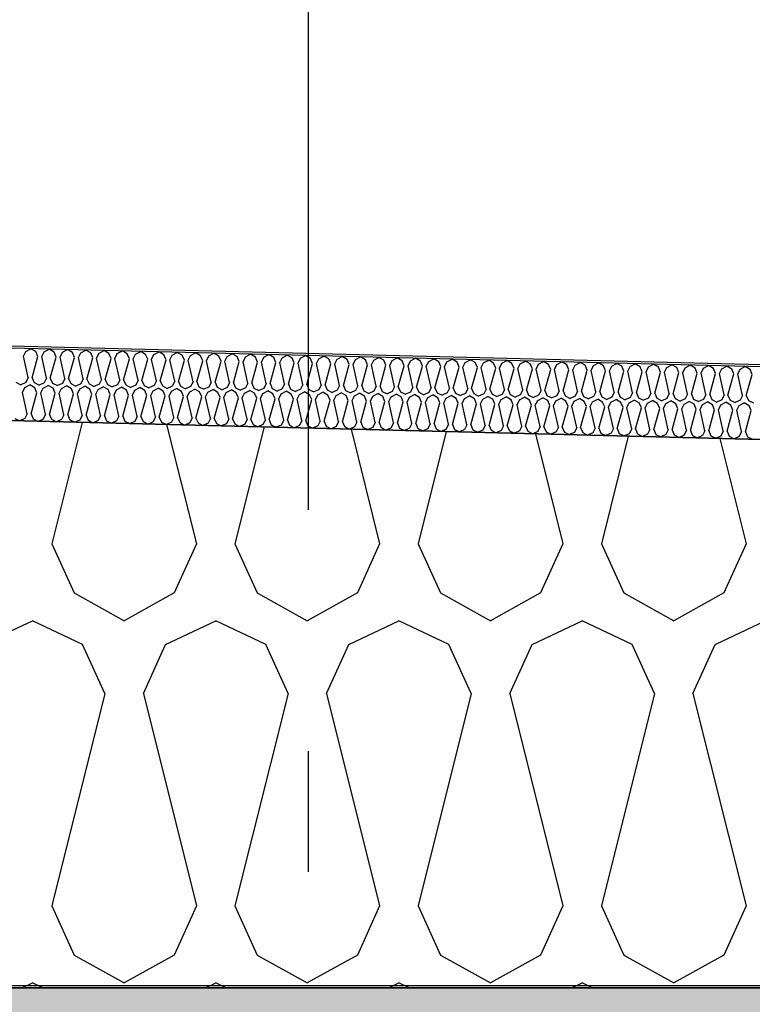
# Model space of a CAD drawing. Header units: millimetres. Extents: x -20520 to 12860, y -2780 to 10870.
# Tile 137 of 147: x -1320 to -1016, y 6465 to 6873. Entities that reach past the tile are written whole.
import ezdxf
from ezdxf.enums import TextEntityAlignment as Align

# ---------------------------------------------------------------- set-up
doc = ezdxf.new("R2010")
doc.units = ezdxf.units.MM
doc.header["$LTSCALE"] = 0.5
doc.header["$MEASUREMENT"] = 0
doc.linetypes.add('Akselinje', pattern=[1500, 1000, -200, 100, -200])
doc.linetypes.add('PLINE', pattern=[0])
for name, color, linetype in [('0(Nye konstruksjoner)', 7, 'Continuous'), ('223- Bjelker (Skravur)(Nye konstruksjoner)', 7, 'Continuous'), ('26-- Yttertak (Skravur)(Nye konstruksjoner)', 7, 'Continuous'), ('262- Taktekking (Skravur)(Nye konstruksjoner)', 7, 'Continuous'), ('82-- Modullinjer(Nye konstruksjoner)', 7, 'Continuous'), ('858- Detaljer(Nye konstruksjoner)', 7, 'Continuous')]:
    doc.layers.add(name, color=color, linetype=linetype)
doc.styles.add('GENERATED_STYLE_1', font='arial.ttf')
doc.linetypes.add('Membran', pattern='A,0,[2,A-2607.160 Prinsippsnitt fløy F1.Shx,S=0.253968,R=0,X=0,Y=0],-32,0', length=32)
doc.dimstyles.new('GENERATED_STYLE__1', dxfattribs={"dimtxt": 0.18, "dimasz": 76, "dimexe": 0.18, "dimexo": 0.0625, "dimgap": 0, "dimtad": 0, "dimtih": 1, "dimtoh": 1, "dimdec": 4, "dimzin": 0, "dimdsep": 46, "dimcen": 0.09, "dimadec": 0, "dimazin": 0, "dimtfac": 1, "dimtdec": 4, "dimtmove": 0, "dimatfit": 3, "dimldrblk": 'ARROWHEAD_17', "dimfxl": 1, "dimtolj": 1, "dimtzin": 0, "dimarcsym": 0})

# ---------------------------------------------------------------- blocks, each defined once
blk = doc.blocks.new('*X13')
at = {"layer": '26-- Yttertak (Skravur)(Nye konstruksjoner)', "linetype": 'PLINE'}
for p, q in [((-1293.69, 6706.08), (-1306.24, 6655.88)), ((-1258.64, 6705.21), (-1246.31, 6655.88)), ((-1218.29, 6704.2), (-1230.37, 6655.88)), ((-1182.28, 6703.3), (-1170.43, 6655.88)), ((-1142.88, 6702.31), (-1154.49, 6655.88)), ((-1105.93, 6701.39), (-1094.55, 6655.88)), ((-1067.47, 6700.43), (-1078.61, 6655.88)), ((-1029.57, 6699.48), (-1018.67, 6655.88)), ((-1306.24, 6655.88), (-1297, 6635.56)), ((-1246.31, 6655.88), (-1255.55, 6635.56)), ((-1230.37, 6655.88), (-1221.12, 6635.56)), ((-1170.43, 6655.88), (-1179.67, 6635.56)), ((-1154.49, 6655.88), (-1145.24, 6635.56)), ((-1094.55, 6655.88), (-1103.8, 6635.56)), ((-1078.61, 6655.88), (-1069.36, 6635.56)), ((-1018.67, 6655.88), (-1027.92, 6635.56)), ((-1297, 6635.56), (-1276.28, 6624)), ((-1255.55, 6635.56), (-1276.28, 6624)), ((-1221.12, 6635.56), (-1200.4, 6624)), ((-1179.67, 6635.56), (-1200.4, 6624)), ((-1145.24, 6635.56), (-1124.52, 6624)), ((-1103.8, 6635.56), (-1124.52, 6624)), ((-1069.36, 6635.56), (-1048.64, 6624)), ((-1027.92, 6635.56), (-1048.64, 6624)), ((-1334.94, 6614.19), (-1314.22, 6624)), ((-1293.49, 6614.19), (-1314.22, 6624)), ((-1259.06, 6614.19), (-1238.34, 6624)), ((-1217.61, 6614.19), (-1238.34, 6624)), ((-1183.18, 6614.19), (-1162.46, 6624)), ((-1141.74, 6614.19), (-1162.46, 6624)), ((-1107.3, 6614.19), (-1086.58, 6624)), ((-1065.86, 6614.19), (-1086.58, 6624)), ((-1031.42, 6614.19), (-1010.7, 6624)), ((-1284.25, 6593.87), (-1293.49, 6614.19)), ((-1268.3, 6593.87), (-1259.06, 6614.19)), ((-1208.37, 6593.87), (-1217.61, 6614.19)), ((-1192.43, 6593.87), (-1183.18, 6614.19)), ((-1132.49, 6593.87), (-1141.74, 6614.19)), ((-1116.55, 6593.87), (-1107.3, 6614.19)), ((-1056.61, 6593.87), (-1065.86, 6614.19)), ((-1040.67, 6593.87), (-1031.42, 6614.19)), ((-1284.25, 6593.87), (-1306.24, 6505.88)), ((-1268.3, 6593.87), (-1246.31, 6505.88)), ((-1208.37, 6593.87), (-1230.37, 6505.88)), ((-1192.43, 6593.87), (-1170.43, 6505.88)), ((-1132.49, 6593.87), (-1154.49, 6505.88)), ((-1116.55, 6593.87), (-1094.55, 6505.88)), ((-1056.61, 6593.87), (-1078.61, 6505.88)), ((-1040.67, 6593.87), (-1018.67, 6505.88)), ((-1306.24, 6505.88), (-1297, 6485.56)), ((-1246.31, 6505.88), (-1255.55, 6485.56)), ((-1230.37, 6505.88), (-1221.12, 6485.56)), ((-1170.43, 6505.88), (-1179.67, 6485.56)), ((-1154.49, 6505.88), (-1145.24, 6485.56)), ((-1094.55, 6505.88), (-1103.8, 6485.56)), ((-1078.61, 6505.88), (-1069.36, 6485.56)), ((-1018.67, 6505.88), (-1027.92, 6485.56)), ((-1297, 6485.56), (-1276.28, 6474)), ((-1255.55, 6485.56), (-1276.28, 6474)), ((-1221.12, 6485.56), (-1200.4, 6474)), ((-1179.67, 6485.56), (-1200.4, 6474)), ((-1145.24, 6485.56), (-1124.52, 6474)), ((-1103.8, 6485.56), (-1124.52, 6474)), ((-1069.36, 6485.56), (-1048.64, 6474)), ((-1027.92, 6485.56), (-1048.64, 6474)), ((-1318.44, 6472), (-1314.22, 6474)), ((-1309.99, 6472), (-1314.22, 6474)), ((-1242.56, 6472), (-1238.34, 6474)), ((-1234.11, 6472), (-1238.34, 6474)), ((-1166.68, 6472), (-1162.46, 6474)), ((-1158.23, 6472), (-1162.46, 6474)), ((-1090.8, 6472), (-1086.58, 6474)), ((-1082.35, 6472), (-1086.58, 6474))]:
    blk.add_line(p, q, dxfattribs=at)
blk = doc.blocks.new('*X23')
at = {"layer": '262- Taktekking (Skravur)(Nye konstruksjoner)', "linetype": 'PLINE'}
for p, q in [((-1317.98, 6733.51), (-1317, 6735.52)), ((-1317, 6735.52), (-1314.9, 6736.62)), ((-1312.86, 6735.41), (-1314.9, 6736.62)), ((-1311.99, 6733.36), (-1312.86, 6735.41)), ((-1310.39, 6733.32), (-1309.42, 6735.33)), ((-1309.42, 6735.33), (-1307.32, 6736.43)), ((-1305.27, 6735.23), (-1307.32, 6736.43)), ((-1301.83, 6735.14), (-1299.73, 6736.24)), ((-1297.69, 6735.04), (-1299.73, 6736.24)), ((-1294.25, 6734.95), (-1292.15, 6736.05)), ((-1290.1, 6734.85), (-1292.15, 6736.05)), ((-1286.66, 6734.76), (-1284.56, 6735.86)), ((-1282.52, 6734.66), (-1284.56, 6735.86)), ((-1279.08, 6734.57), (-1276.98, 6735.67)), ((-1274.93, 6734.47), (-1276.98, 6735.67)), ((-1271.49, 6734.38), (-1269.39, 6735.48)), ((-1267.35, 6734.28), (-1269.39, 6735.48)), ((-1263.9, 6734.19), (-1261.8, 6735.3)), ((-1259.76, 6734.09), (-1261.8, 6735.3)), ((-1316, 6724.66), (-1317.98, 6733.51)), ((-1314.41, 6724.62), (-1311.99, 6733.36)), ((-1308.41, 6724.47), (-1310.39, 6733.32)), ((-1306.82, 6724.43), (-1304.4, 6733.17)), ((-1304.4, 6733.17), (-1305.27, 6735.23)), ((-1302.81, 6733.13), (-1301.83, 6735.14)), ((-1300.83, 6724.28), (-1302.81, 6733.13)), ((-1299.23, 6724.24), (-1296.82, 6732.98)), ((-1296.82, 6732.98), (-1297.69, 6735.04)), ((-1295.22, 6732.94), (-1294.25, 6734.95)), ((-1293.24, 6724.09), (-1295.22, 6732.94)), ((-1291.65, 6724.05), (-1289.23, 6732.79)), ((-1289.23, 6732.79), (-1290.1, 6734.85)), ((-1287.64, 6732.75), (-1286.66, 6734.76)), ((-1285.66, 6723.9), (-1287.64, 6732.75)), ((-1284.06, 6723.86), (-1281.64, 6732.6)), ((-1281.64, 6732.6), (-1282.52, 6734.66)), ((-1280.05, 6732.56), (-1279.08, 6734.57)), ((-1278.07, 6723.71), (-1280.05, 6732.56)), ((-1276.48, 6723.67), (-1274.06, 6732.41)), ((-1274.06, 6732.41), (-1274.93, 6734.47)), ((-1272.47, 6732.37), (-1271.49, 6734.38)), ((-1270.49, 6723.52), (-1272.47, 6732.37)), ((-1268.89, 6723.48), (-1266.47, 6732.22)), ((-1266.47, 6732.22), (-1267.35, 6734.28)), ((-1264.88, 6732.18), (-1263.9, 6734.19)), ((-1262.9, 6723.33), (-1264.88, 6732.18)), ((-1261.31, 6723.29), (-1258.89, 6732.03)), ((-1258.89, 6732.03), (-1259.76, 6734.09)), ((-1257.29, 6731.99), (-1256.32, 6734)), ((-1255.32, 6723.14), (-1257.29, 6731.99)), ((-1256.32, 6734), (-1254.22, 6735.11)), ((-1252.18, 6733.9), (-1254.22, 6735.11)), ((-1253.72, 6723.1), (-1251.3, 6731.84)), ((-1251.3, 6731.84), (-1252.18, 6733.9)), ((-1249.71, 6731.8), (-1248.73, 6733.81)), ((-1247.73, 6722.95), (-1249.71, 6731.8)), ((-1248.73, 6733.81), (-1246.63, 6734.92)), ((-1244.59, 6733.71), (-1246.63, 6734.92)), ((-1246.14, 6722.91), (-1243.72, 6731.65)), ((-1243.72, 6731.65), (-1244.59, 6733.71)), ((-1242.12, 6731.61), (-1241.15, 6733.62)), ((-1240.14, 6722.76), (-1242.12, 6731.61)), ((-1241.15, 6733.62), (-1239.05, 6734.73)), ((-1237.01, 6733.52), (-1239.05, 6734.73)), ((-1238.55, 6722.72), (-1236.13, 6731.46)), ((-1236.13, 6731.46), (-1237.01, 6733.52)), ((-1234.54, 6731.42), (-1233.56, 6733.43)), ((-1232.56, 6722.57), (-1234.54, 6731.42)), ((-1233.56, 6733.43), (-1231.46, 6734.54)), ((-1229.42, 6733.33), (-1231.46, 6734.54)), ((-1230.97, 6722.53), (-1228.55, 6731.27)), ((-1228.55, 6731.27), (-1229.42, 6733.33)), ((-1226.95, 6731.23), (-1225.98, 6733.24)), ((-1224.97, 6722.38), (-1226.95, 6731.23)), ((-1225.98, 6733.24), (-1223.88, 6734.35)), ((-1221.83, 6733.14), (-1223.88, 6734.35)), ((-1220.96, 6731.08), (-1221.83, 6733.14)), ((-1219.37, 6731.04), (-1218.39, 6733.05)), ((-1218.39, 6733.05), (-1216.29, 6734.16)), ((-1214.25, 6732.95), (-1216.29, 6734.16)), ((-1213.37, 6730.89), (-1214.25, 6732.95)), ((-1211.78, 6730.86), (-1210.81, 6732.86)), ((-1210.81, 6732.86), (-1208.71, 6733.97)), ((-1206.66, 6732.76), (-1208.71, 6733.97)), ((-1205.79, 6730.71), (-1206.66, 6732.76)), ((-1204.2, 6730.67), (-1203.22, 6732.67)), ((-1203.22, 6732.67), (-1201.12, 6733.78)), ((-1199.08, 6732.57), (-1201.12, 6733.78)), ((-1198.2, 6730.52), (-1199.08, 6732.57)), ((-1196.61, 6730.48), (-1195.64, 6732.48)), ((-1195.64, 6732.48), (-1193.53, 6733.59)), ((-1191.49, 6732.38), (-1193.53, 6733.59)), ((-1190.62, 6730.33), (-1191.49, 6732.38)), ((-1189.02, 6730.29), (-1188.05, 6732.29)), ((-1188.05, 6732.29), (-1185.95, 6733.4)), ((-1183.91, 6732.19), (-1185.95, 6733.4)), ((-1183.03, 6730.14), (-1183.91, 6732.19)), ((-1181.44, 6730.1), (-1180.46, 6732.1)), ((-1180.46, 6732.1), (-1178.36, 6733.21)), ((-1176.32, 6732), (-1178.36, 6733.21)), ((-1175.45, 6729.95), (-1176.32, 6732)), ((-1173.85, 6729.91), (-1172.88, 6731.92)), ((-1172.88, 6731.92), (-1170.78, 6733.02)), ((-1168.74, 6731.81), (-1170.78, 6733.02)), ((-1167.86, 6729.76), (-1168.74, 6731.81)), ((-1166.27, 6729.72), (-1165.29, 6731.73)), ((-1165.29, 6731.73), (-1163.19, 6732.83)), ((-1161.15, 6731.62), (-1163.19, 6732.83)), ((-1160.28, 6729.57), (-1161.15, 6731.62)), ((-1158.68, 6729.53), (-1157.71, 6731.54)), ((-1157.71, 6731.54), (-1155.61, 6732.64)), ((-1153.56, 6731.43), (-1155.61, 6732.64)), ((-1152.69, 6729.38), (-1153.56, 6731.43)), ((-1151.1, 6729.34), (-1150.12, 6731.35)), ((-1150.12, 6731.35), (-1148.02, 6732.45)), ((-1145.98, 6731.24), (-1148.02, 6732.45)), ((-1145.11, 6729.19), (-1145.98, 6731.24)), ((-1142.54, 6731.16), (-1140.44, 6732.26)), ((-1138.39, 6731.05), (-1140.44, 6732.26)), ((-1134.95, 6730.97), (-1132.85, 6732.07)), ((-1130.81, 6730.86), (-1132.85, 6732.07)), ((-1127.37, 6730.78), (-1125.26, 6731.88)), ((-1123.22, 6730.67), (-1125.26, 6731.88)), ((-1119.78, 6730.59), (-1117.68, 6731.69)), ((-1115.64, 6730.48), (-1117.68, 6731.69)), ((-1112.19, 6730.4), (-1110.09, 6731.5)), ((-1108.05, 6730.29), (-1110.09, 6731.5)), ((-1104.61, 6730.21), (-1102.51, 6731.31)), ((-1100.47, 6730.1), (-1102.51, 6731.31)), ((-1223.38, 6722.34), (-1220.96, 6731.08)), ((-1217.39, 6722.19), (-1219.37, 6731.04)), ((-1215.79, 6722.15), (-1213.37, 6730.89)), ((-1209.8, 6722), (-1211.78, 6730.86)), ((-1208.21, 6721.96), (-1205.79, 6730.71)), ((-1202.22, 6721.81), (-1204.2, 6730.67)), ((-1200.62, 6721.77), (-1198.2, 6730.52)), ((-1194.63, 6721.62), (-1196.61, 6730.48)), ((-1193.04, 6721.58), (-1190.62, 6730.33)), ((-1187.05, 6721.43), (-1189.02, 6730.29)), ((-1185.45, 6721.4), (-1183.03, 6730.14)), ((-1179.46, 6721.25), (-1181.44, 6730.1)), ((-1177.87, 6721.21), (-1175.45, 6729.95)), ((-1171.87, 6721.06), (-1173.85, 6729.91)), ((-1170.28, 6721.02), (-1167.86, 6729.76)), ((-1164.29, 6720.87), (-1166.27, 6729.72)), ((-1162.7, 6720.83), (-1160.28, 6729.57)), ((-1156.7, 6720.68), (-1158.68, 6729.53)), ((-1155.11, 6720.64), (-1152.69, 6729.38)), ((-1149.12, 6720.49), (-1151.1, 6729.34)), ((-1147.52, 6720.45), (-1145.11, 6729.19)), ((-1143.51, 6729.15), (-1142.54, 6731.16)), ((-1141.53, 6720.3), (-1143.51, 6729.15)), ((-1139.94, 6720.26), (-1137.52, 6729)), ((-1137.52, 6729), (-1138.39, 6731.05)), ((-1135.93, 6728.96), (-1134.95, 6730.97)), ((-1133.95, 6720.11), (-1135.93, 6728.96)), ((-1132.35, 6720.07), (-1129.93, 6728.81)), ((-1129.93, 6728.81), (-1130.81, 6730.86)), ((-1128.34, 6728.77), (-1127.37, 6730.78)), ((-1126.36, 6719.92), (-1128.34, 6728.77)), ((-1124.77, 6719.88), (-1122.35, 6728.62)), ((-1122.35, 6728.62), (-1123.22, 6730.67)), ((-1120.75, 6728.58), (-1119.78, 6730.59)), ((-1118.78, 6719.73), (-1120.75, 6728.58)), ((-1117.18, 6719.69), (-1114.76, 6728.43)), ((-1114.76, 6728.43), (-1115.64, 6730.48)), ((-1113.17, 6728.39), (-1112.19, 6730.4)), ((-1111.19, 6719.54), (-1113.17, 6728.39)), ((-1109.6, 6719.5), (-1107.18, 6728.24)), ((-1107.18, 6728.24), (-1108.05, 6730.29)), ((-1105.58, 6728.2), (-1104.61, 6730.21)), ((-1103.6, 6719.35), (-1105.58, 6728.2)), ((-1102.01, 6719.31), (-1099.59, 6728.05)), ((-1099.59, 6728.05), (-1100.47, 6730.1)), ((-1098, 6728.01), (-1097.02, 6730.02)), ((-1096.02, 6719.16), (-1098, 6728.01)), ((-1097.02, 6730.02), (-1094.92, 6731.12)), ((-1092.88, 6729.92), (-1094.92, 6731.12)), ((-1094.43, 6719.12), (-1092.01, 6727.86)), ((-1092.01, 6727.86), (-1092.88, 6729.92)), ((-1090.41, 6727.82), (-1089.44, 6729.83)), ((-1088.43, 6718.97), (-1090.41, 6727.82)), ((-1089.44, 6729.83), (-1087.34, 6730.93)), ((-1085.29, 6729.73), (-1087.34, 6730.93)), ((-1086.84, 6718.93), (-1084.42, 6727.67)), ((-1084.42, 6727.67), (-1085.29, 6729.73)), ((-1082.83, 6727.63), (-1081.85, 6729.64)), ((-1080.85, 6718.78), (-1082.83, 6727.63)), ((-1081.85, 6729.64), (-1079.75, 6730.74)), ((-1077.71, 6729.54), (-1079.75, 6730.74)), ((-1079.25, 6718.74), (-1076.84, 6727.48)), ((-1076.84, 6727.48), (-1077.71, 6729.54)), ((-1075.24, 6727.44), (-1074.27, 6729.45)), ((-1073.26, 6718.59), (-1075.24, 6727.44)), ((-1074.27, 6729.45), (-1072.17, 6730.55)), ((-1070.12, 6729.35), (-1072.17, 6730.55)), ((-1071.67, 6718.55), (-1069.25, 6727.29)), ((-1069.25, 6727.29), (-1070.12, 6729.35)), ((-1067.66, 6727.25), (-1066.68, 6729.26)), ((-1065.68, 6718.4), (-1067.66, 6727.25)), ((-1066.68, 6729.26), (-1064.58, 6730.36)), ((-1062.54, 6729.16), (-1064.58, 6730.36)), ((-1064.08, 6718.36), (-1061.66, 6727.1)), ((-1061.66, 6727.1), (-1062.54, 6729.16)), ((-1060.07, 6727.06), (-1059.1, 6729.07)), ((-1059.1, 6729.07), (-1057, 6730.17)), ((-1054.95, 6728.97), (-1057, 6730.17)), ((-1054.08, 6726.91), (-1054.95, 6728.97)), ((-1052.49, 6726.87), (-1051.51, 6728.88)), ((-1051.51, 6728.88), (-1049.41, 6729.99)), ((-1047.37, 6728.78), (-1049.41, 6729.99)), ((-1046.49, 6726.72), (-1047.37, 6728.78)), ((-1044.9, 6726.68), (-1043.92, 6728.69)), ((-1043.92, 6728.69), (-1041.82, 6729.8)), ((-1039.78, 6728.59), (-1041.82, 6729.8)), ((-1038.91, 6726.53), (-1039.78, 6728.59)), ((-1037.31, 6726.49), (-1036.34, 6728.5)), ((-1036.34, 6728.5), (-1034.24, 6729.61)), ((-1032.2, 6728.4), (-1034.24, 6729.61)), ((-1031.32, 6726.34), (-1032.2, 6728.4)), ((-1029.73, 6726.3), (-1028.75, 6728.31)), ((-1028.75, 6728.31), (-1026.65, 6729.42)), ((-1024.61, 6728.21), (-1026.65, 6729.42)), ((-1023.74, 6726.15), (-1024.61, 6728.21)), ((-1022.14, 6726.11), (-1021.17, 6728.12)), ((-1021.17, 6728.12), (-1019.07, 6729.23)), ((-1017.02, 6728.02), (-1019.07, 6729.23)), ((-1016.15, 6725.96), (-1017.02, 6728.02)), ((-1316, 6724.66), (-1316.97, 6722.65)), ((-1314.41, 6724.62), (-1313.53, 6722.56)), ((-1308.41, 6724.47), (-1309.39, 6722.46)), ((-1306.82, 6724.43), (-1305.95, 6722.37)), ((-1300.83, 6724.28), (-1301.8, 6722.27)), ((-1299.23, 6724.24), (-1298.36, 6722.19)), ((-1293.24, 6724.09), (-1294.22, 6722.08)), ((-1291.65, 6724.05), (-1290.78, 6722)), ((-1285.66, 6723.9), (-1286.63, 6721.89)), ((-1284.06, 6723.86), (-1283.19, 6721.81)), ((-1278.07, 6723.71), (-1279.05, 6721.7)), ((-1276.48, 6723.67), (-1275.6, 6721.62)), ((-1270.49, 6723.52), (-1271.46, 6721.51)), ((-1268.89, 6723.48), (-1268.02, 6721.43)), ((-1262.9, 6723.33), (-1263.88, 6721.32)), ((-1261.31, 6723.29), (-1260.43, 6721.24)), ((-1255.32, 6723.14), (-1256.29, 6721.13)), ((-1253.72, 6723.1), (-1252.85, 6721.05)), ((-1058.09, 6718.21), (-1060.07, 6727.06)), ((-1056.5, 6718.17), (-1054.08, 6726.91)), ((-1050.51, 6718.02), (-1052.49, 6726.87)), ((-1048.91, 6717.98), (-1046.49, 6726.72)), ((-1042.92, 6717.83), (-1044.9, 6726.68)), ((-1041.33, 6717.79), (-1038.91, 6726.53)), ((-1035.34, 6717.64), (-1037.31, 6726.49)), ((-1033.74, 6717.6), (-1031.32, 6726.34)), ((-1027.75, 6717.45), (-1029.73, 6726.3)), ((-1026.16, 6717.41), (-1023.74, 6726.15)), ((-1020.16, 6717.26), (-1022.14, 6726.11)), ((-1018.57, 6717.22), (-1016.15, 6725.96)), ((-1321.12, 6722.75), (-1319.07, 6721.72)), ((-1316.97, 6722.65), (-1319.07, 6721.72)), ((-1318.35, 6718.51), (-1317.38, 6720.52)), ((-1317.38, 6720.52), (-1315.28, 6721.63)), ((-1313.24, 6720.42), (-1315.28, 6721.63)), ((-1313.53, 6722.56), (-1311.49, 6721.53)), ((-1312.36, 6718.36), (-1313.24, 6720.42)), ((-1309.39, 6722.46), (-1311.49, 6721.53)), ((-1310.77, 6718.33), (-1309.79, 6720.33)), ((-1309.79, 6720.33), (-1307.69, 6721.44)), ((-1305.65, 6720.23), (-1307.69, 6721.44)), ((-1305.95, 6722.37), (-1303.9, 6721.34)), ((-1304.78, 6718.18), (-1305.65, 6720.23)), ((-1301.8, 6722.27), (-1303.9, 6721.34)), ((-1303.18, 6718.14), (-1302.21, 6720.14)), ((-1302.21, 6720.14), (-1300.11, 6721.25)), ((-1298.06, 6720.04), (-1300.11, 6721.25)), ((-1298.36, 6722.19), (-1296.31, 6721.15)), ((-1297.19, 6717.99), (-1298.06, 6720.04)), ((-1294.22, 6722.08), (-1296.31, 6721.15)), ((-1295.6, 6717.95), (-1294.62, 6719.95)), ((-1294.62, 6719.95), (-1292.52, 6721.06)), ((-1290.48, 6719.85), (-1292.52, 6721.06)), ((-1290.78, 6722), (-1288.73, 6720.96)), ((-1289.61, 6717.8), (-1290.48, 6719.85)), ((-1286.63, 6721.89), (-1288.73, 6720.96)), ((-1288.01, 6717.76), (-1287.04, 6719.76)), ((-1287.04, 6719.76), (-1284.94, 6720.87)), ((-1282.89, 6719.66), (-1284.94, 6720.87)), ((-1283.19, 6721.81), (-1281.14, 6720.77)), ((-1282.02, 6717.61), (-1282.89, 6719.66)), ((-1279.05, 6721.7), (-1281.14, 6720.77)), ((-1280.43, 6717.57), (-1279.45, 6719.57)), ((-1279.45, 6719.57), (-1277.35, 6720.68)), ((-1275.31, 6719.47), (-1277.35, 6720.68)), ((-1275.6, 6721.62), (-1273.56, 6720.58)), ((-1274.43, 6717.42), (-1275.31, 6719.47)), ((-1271.46, 6721.51), (-1273.56, 6720.58)), ((-1272.84, 6717.38), (-1271.87, 6719.39)), ((-1271.87, 6719.39), (-1269.76, 6720.49)), ((-1267.72, 6719.28), (-1269.76, 6720.49)), ((-1268.02, 6721.43), (-1265.97, 6720.39)), ((-1266.85, 6717.23), (-1267.72, 6719.28)), ((-1263.88, 6721.32), (-1265.97, 6720.39)), ((-1265.25, 6717.19), (-1264.28, 6719.2)), ((-1264.28, 6719.2), (-1262.18, 6720.3)), ((-1260.14, 6719.09), (-1262.18, 6720.3)), ((-1260.43, 6721.24), (-1258.39, 6720.2)), ((-1259.26, 6717.04), (-1260.14, 6719.09)), ((-1256.29, 6721.13), (-1258.39, 6720.2)), ((-1257.67, 6717), (-1256.69, 6719.01)), ((-1256.69, 6719.01), (-1254.59, 6720.11)), ((-1252.55, 6718.9), (-1254.59, 6720.11)), ((-1252.85, 6721.05), (-1250.8, 6720.02)), ((-1248.7, 6720.94), (-1250.8, 6720.02)), ((-1249.11, 6718.82), (-1247.01, 6719.92)), ((-1247.73, 6722.95), (-1248.7, 6720.94)), ((-1244.97, 6718.71), (-1247.01, 6719.92)), ((-1246.14, 6722.91), (-1245.26, 6720.86)), ((-1245.26, 6720.86), (-1243.22, 6719.83)), ((-1241.12, 6720.75), (-1243.22, 6719.83)), ((-1241.52, 6718.63), (-1239.42, 6719.73)), ((-1240.14, 6722.76), (-1241.12, 6720.75)), ((-1237.38, 6718.52), (-1239.42, 6719.73)), ((-1238.55, 6722.72), (-1237.68, 6720.67)), ((-1237.68, 6720.67), (-1235.63, 6719.64)), ((-1233.53, 6720.56), (-1235.63, 6719.64)), ((-1233.94, 6718.44), (-1231.84, 6719.54)), ((-1232.56, 6722.57), (-1233.53, 6720.56)), ((-1229.79, 6718.33), (-1231.84, 6719.54)), ((-1230.97, 6722.53), (-1230.09, 6720.48)), ((-1230.09, 6720.48), (-1228.04, 6719.45)), ((-1225.95, 6720.37), (-1228.04, 6719.45)), ((-1226.35, 6718.25), (-1224.25, 6719.35)), ((-1224.97, 6722.38), (-1225.95, 6720.37)), ((-1222.21, 6718.14), (-1224.25, 6719.35)), ((-1223.38, 6722.34), (-1222.51, 6720.29)), ((-1222.51, 6720.29), (-1220.46, 6719.26)), ((-1218.36, 6720.19), (-1220.46, 6719.26)), ((-1218.77, 6718.06), (-1216.67, 6719.16)), ((-1217.39, 6722.19), (-1218.36, 6720.19)), ((-1214.62, 6717.95), (-1216.67, 6719.16)), ((-1215.79, 6722.15), (-1214.92, 6720.1)), ((-1214.92, 6720.1), (-1212.87, 6719.07)), ((-1210.78, 6720), (-1212.87, 6719.07)), ((-1211.18, 6717.87), (-1209.08, 6718.97)), ((-1209.8, 6722), (-1210.78, 6720)), ((-1207.04, 6717.76), (-1209.08, 6718.97)), ((-1208.21, 6721.96), (-1207.33, 6719.91)), ((-1207.33, 6719.91), (-1205.29, 6718.88)), ((-1203.19, 6719.81), (-1205.29, 6718.88)), ((-1202.22, 6721.81), (-1203.19, 6719.81)), ((-1200.62, 6721.77), (-1199.75, 6719.72)), ((-1199.75, 6719.72), (-1197.7, 6718.69)), ((-1195.61, 6719.62), (-1197.7, 6718.69)), ((-1194.63, 6721.62), (-1195.61, 6719.62)), ((-1193.04, 6721.58), (-1192.16, 6719.53)), ((-1192.16, 6719.53), (-1190.12, 6718.5)), ((-1188.02, 6719.43), (-1190.12, 6718.5)), ((-1187.05, 6721.43), (-1188.02, 6719.43)), ((-1185.45, 6721.4), (-1184.58, 6719.34)), ((-1184.58, 6719.34), (-1182.53, 6718.31)), ((-1180.44, 6719.24), (-1182.53, 6718.31)), ((-1179.46, 6721.25), (-1180.44, 6719.24)), ((-1177.87, 6721.21), (-1176.99, 6719.15)), ((-1176.99, 6719.15), (-1174.95, 6718.12)), ((-1172.85, 6719.05), (-1174.95, 6718.12)), ((-1171.87, 6721.06), (-1172.85, 6719.05)), ((-1170.28, 6721.02), (-1169.41, 6718.96)), ((-1169.41, 6718.96), (-1167.36, 6717.93)), ((-1164.29, 6720.87), (-1165.26, 6718.86)), ((-1162.7, 6720.83), (-1161.82, 6718.77)), ((-1156.7, 6720.68), (-1157.68, 6718.67)), ((-1155.11, 6720.64), (-1154.24, 6718.58)), ((-1149.12, 6720.49), (-1150.09, 6718.48)), ((-1147.52, 6720.45), (-1146.65, 6718.39)), ((-1141.53, 6720.3), (-1142.51, 6718.29)), ((-1139.94, 6720.26), (-1139.07, 6718.2)), ((-1133.95, 6720.11), (-1134.92, 6718.1)), ((-1132.35, 6720.07), (-1131.48, 6718.01)), ((-1126.36, 6719.92), (-1127.34, 6717.91)), ((-1124.77, 6719.88), (-1123.89, 6717.82)), ((-1118.78, 6719.73), (-1119.75, 6717.72)), ((-1117.18, 6719.69), (-1116.31, 6717.63)), ((-1111.19, 6719.54), (-1112.17, 6717.53)), ((-1109.6, 6719.5), (-1108.72, 6717.44)), ((-1103.6, 6719.35), (-1104.58, 6717.34)), ((-1102.01, 6719.31), (-1101.14, 6717.25)), ((-1096.02, 6719.16), (-1096.99, 6717.15)), ((-1094.43, 6719.12), (-1093.55, 6717.07)), ((-1088.43, 6718.97), (-1089.41, 6716.96)), ((-1316.37, 6709.66), (-1318.35, 6718.51)), ((-1314.78, 6709.62), (-1312.36, 6718.36)), ((-1308.79, 6709.47), (-1310.77, 6718.33)), ((-1307.2, 6709.43), (-1304.78, 6718.18)), ((-1301.2, 6709.28), (-1303.18, 6718.14)), ((-1299.61, 6709.24), (-1297.19, 6717.99)), ((-1293.62, 6709.09), (-1295.6, 6717.95)), ((-1292.02, 6709.05), (-1289.61, 6717.8)), ((-1286.03, 6708.9), (-1288.01, 6717.76)), ((-1284.44, 6708.87), (-1282.02, 6717.61)), ((-1278.45, 6708.72), (-1280.43, 6717.57)), ((-1276.85, 6708.68), (-1274.43, 6717.42)), ((-1270.86, 6708.53), (-1272.84, 6717.38)), ((-1269.27, 6708.49), (-1266.85, 6717.23)), ((-1263.28, 6708.34), (-1265.25, 6717.19)), ((-1261.68, 6708.3), (-1259.26, 6717.04)), ((-1255.69, 6708.15), (-1257.67, 6717)), ((-1254.1, 6708.11), (-1251.68, 6716.85)), ((-1251.68, 6716.85), (-1252.55, 6718.9)), ((-1250.08, 6716.81), (-1249.11, 6718.82)), ((-1248.1, 6707.96), (-1250.08, 6716.81)), ((-1246.51, 6707.92), (-1244.09, 6716.66)), ((-1244.09, 6716.66), (-1244.97, 6718.71)), ((-1242.5, 6716.62), (-1241.52, 6718.63)), ((-1240.52, 6707.77), (-1242.5, 6716.62)), ((-1238.93, 6707.73), (-1236.51, 6716.47)), ((-1236.51, 6716.47), (-1237.38, 6718.52)), ((-1234.91, 6716.43), (-1233.94, 6718.44)), ((-1232.93, 6707.58), (-1234.91, 6716.43)), ((-1231.34, 6707.54), (-1228.92, 6716.28)), ((-1228.92, 6716.28), (-1229.79, 6718.33)), ((-1227.33, 6716.24), (-1226.35, 6718.25)), ((-1225.35, 6707.39), (-1227.33, 6716.24)), ((-1223.75, 6707.35), (-1221.34, 6716.09)), ((-1221.34, 6716.09), (-1222.21, 6718.14)), ((-1219.74, 6716.05), (-1218.77, 6718.06)), ((-1217.76, 6707.2), (-1219.74, 6716.05)), ((-1216.17, 6707.16), (-1213.75, 6715.9)), ((-1213.75, 6715.9), (-1214.62, 6717.95)), ((-1212.16, 6715.86), (-1211.18, 6717.87)), ((-1210.18, 6707.01), (-1212.16, 6715.86)), ((-1208.58, 6706.97), (-1206.16, 6715.71)), ((-1206.16, 6715.71), (-1207.04, 6717.76)), ((-1204.57, 6715.67), (-1203.6, 6717.68)), ((-1202.59, 6706.82), (-1204.57, 6715.67)), ((-1203.6, 6717.68), (-1201.5, 6718.78)), ((-1199.45, 6717.57), (-1201.5, 6718.78)), ((-1201, 6706.78), (-1198.58, 6715.52)), ((-1198.58, 6715.52), (-1199.45, 6717.57)), ((-1196.99, 6715.48), (-1196.01, 6717.49)), ((-1195.01, 6706.63), (-1196.99, 6715.48)), ((-1196.01, 6717.49), (-1193.91, 6718.59)), ((-1191.87, 6717.39), (-1193.91, 6718.59)), ((-1193.41, 6706.59), (-1190.99, 6715.33)), ((-1190.99, 6715.33), (-1191.87, 6717.39)), ((-1189.4, 6715.29), (-1188.42, 6717.3)), ((-1187.42, 6706.44), (-1189.4, 6715.29)), ((-1188.42, 6717.3), (-1186.32, 6718.4)), ((-1184.28, 6717.2), (-1186.32, 6718.4)), ((-1185.83, 6706.4), (-1183.41, 6715.14)), ((-1183.41, 6715.14), (-1184.28, 6717.2)), ((-1181.81, 6715.1), (-1180.84, 6717.11)), ((-1179.83, 6706.25), (-1181.81, 6715.1)), ((-1180.84, 6717.11), (-1178.74, 6718.21)), ((-1176.7, 6717.01), (-1178.74, 6718.21)), ((-1178.24, 6706.21), (-1175.82, 6714.95)), ((-1175.82, 6714.95), (-1176.7, 6717.01)), ((-1174.23, 6714.91), (-1173.25, 6716.92)), ((-1172.25, 6706.06), (-1174.23, 6714.91)), ((-1173.25, 6716.92), (-1171.15, 6718.02)), ((-1169.11, 6716.82), (-1171.15, 6718.02)), ((-1168.24, 6714.76), (-1169.11, 6716.82)), ((-1165.26, 6718.86), (-1167.36, 6717.93)), ((-1166.64, 6714.72), (-1165.67, 6716.73)), ((-1165.67, 6716.73), (-1163.57, 6717.83)), ((-1161.52, 6716.63), (-1163.57, 6717.83)), ((-1161.82, 6718.77), (-1159.77, 6717.74)), ((-1160.65, 6714.57), (-1161.52, 6716.63)), ((-1157.68, 6718.67), (-1159.77, 6717.74)), ((-1159.06, 6714.53), (-1158.08, 6716.54)), ((-1158.08, 6716.54), (-1155.98, 6717.64)), ((-1153.94, 6716.44), (-1155.98, 6717.64)), ((-1154.24, 6718.58), (-1152.19, 6717.55)), ((-1153.07, 6714.38), (-1153.94, 6716.44)), ((-1150.09, 6718.48), (-1152.19, 6717.55)), ((-1151.47, 6714.34), (-1150.5, 6716.35)), ((-1150.5, 6716.35), (-1148.4, 6717.46)), ((-1146.35, 6716.25), (-1148.4, 6717.46)), ((-1146.65, 6718.39), (-1144.6, 6717.36)), ((-1145.48, 6714.19), (-1146.35, 6716.25)), ((-1142.51, 6718.29), (-1144.6, 6717.36)), ((-1143.89, 6714.15), (-1142.91, 6716.16)), ((-1142.91, 6716.16), (-1140.81, 6717.27)), ((-1138.77, 6716.06), (-1140.81, 6717.27)), ((-1139.07, 6718.2), (-1137.02, 6717.17)), ((-1137.89, 6714), (-1138.77, 6716.06)), ((-1134.92, 6718.1), (-1137.02, 6717.17)), ((-1136.3, 6713.96), (-1135.33, 6715.97)), ((-1135.33, 6715.97), (-1133.23, 6717.08)), ((-1131.18, 6715.87), (-1133.23, 6717.08)), ((-1131.48, 6718.01), (-1129.43, 6716.98)), ((-1130.31, 6713.81), (-1131.18, 6715.87)), ((-1127.34, 6717.91), (-1129.43, 6716.98)), ((-1128.72, 6713.77), (-1127.74, 6715.78)), ((-1127.74, 6715.78), (-1125.64, 6716.89)), ((-1123.6, 6715.68), (-1125.64, 6716.89)), ((-1123.89, 6717.82), (-1121.85, 6716.79)), ((-1122.72, 6713.62), (-1123.6, 6715.68)), ((-1119.75, 6717.72), (-1121.85, 6716.79)), ((-1121.13, 6713.58), (-1120.15, 6715.59)), ((-1120.15, 6715.59), (-1118.05, 6716.7)), ((-1116.01, 6715.49), (-1118.05, 6716.7)), ((-1116.31, 6717.63), (-1114.26, 6716.6)), ((-1115.14, 6713.43), (-1116.01, 6715.49)), ((-1112.17, 6717.53), (-1114.26, 6716.6)), ((-1113.54, 6713.39), (-1112.57, 6715.4)), ((-1112.57, 6715.4), (-1110.47, 6716.51)), ((-1108.43, 6715.3), (-1110.47, 6716.51)), ((-1108.72, 6717.44), (-1106.68, 6716.41)), ((-1107.55, 6713.24), (-1108.43, 6715.3)), ((-1104.58, 6717.34), (-1106.68, 6716.41)), ((-1105.96, 6713.2), (-1104.98, 6715.21)), ((-1104.98, 6715.21), (-1102.88, 6716.32)), ((-1100.84, 6715.11), (-1102.88, 6716.32)), ((-1101.14, 6717.25), (-1099.09, 6716.22)), ((-1099.97, 6713.06), (-1100.84, 6715.11)), ((-1096.99, 6717.15), (-1099.09, 6716.22)), ((-1098.37, 6713.02), (-1097.4, 6715.02)), ((-1097.4, 6715.02), (-1095.3, 6716.13)), ((-1093.26, 6714.92), (-1095.3, 6716.13)), ((-1093.55, 6717.07), (-1091.5, 6716.03)), ((-1092.38, 6712.87), (-1093.26, 6714.92)), ((-1089.41, 6716.96), (-1091.5, 6716.03)), ((-1089.81, 6714.83), (-1087.71, 6715.94)), ((-1085.67, 6714.73), (-1087.71, 6715.94)), ((-1086.84, 6718.93), (-1085.97, 6716.88)), ((-1085.97, 6716.88), (-1083.92, 6715.84)), ((-1081.82, 6716.77), (-1083.92, 6715.84)), ((-1082.23, 6714.64), (-1080.13, 6715.75)), ((-1080.85, 6718.78), (-1081.82, 6716.77)), ((-1078.08, 6714.54), (-1080.13, 6715.75)), ((-1079.25, 6718.74), (-1078.38, 6716.69)), ((-1078.38, 6716.69), (-1076.33, 6715.65)), ((-1074.24, 6716.58), (-1076.33, 6715.65)), ((-1074.64, 6714.45), (-1072.54, 6715.56)), ((-1073.26, 6718.59), (-1074.24, 6716.58)), ((-1070.5, 6714.35), (-1072.54, 6715.56)), ((-1071.67, 6718.55), (-1070.8, 6716.5)), ((-1070.8, 6716.5), (-1068.75, 6715.46)), ((-1066.65, 6716.39), (-1068.75, 6715.46)), ((-1067.06, 6714.26), (-1064.96, 6715.37)), ((-1065.68, 6718.4), (-1066.65, 6716.39)), ((-1062.91, 6714.16), (-1064.96, 6715.37)), ((-1064.08, 6718.36), (-1063.21, 6716.31)), ((-1063.21, 6716.31), (-1061.16, 6715.27)), ((-1059.07, 6716.2), (-1061.16, 6715.27)), ((-1059.47, 6714.08), (-1057.37, 6715.18)), ((-1058.09, 6718.21), (-1059.07, 6716.2)), ((-1055.33, 6713.97), (-1057.37, 6715.18)), ((-1056.5, 6718.17), (-1055.62, 6716.12)), ((-1055.62, 6716.12), (-1053.58, 6715.08)), ((-1051.48, 6716.01), (-1053.58, 6715.08)), ((-1051.88, 6713.89), (-1049.78, 6714.99)), ((-1050.51, 6718.02), (-1051.48, 6716.01)), ((-1047.74, 6713.78), (-1049.78, 6714.99)), ((-1048.91, 6717.98), (-1048.04, 6715.93)), ((-1048.04, 6715.93), (-1045.99, 6714.9)), ((-1043.9, 6715.82), (-1045.99, 6714.9)), ((-1042.92, 6717.83), (-1043.9, 6715.82)), ((-1041.33, 6717.79), (-1040.45, 6715.74)), ((-1040.45, 6715.74), (-1038.41, 6714.71)), ((-1036.31, 6715.63), (-1038.41, 6714.71)), ((-1035.34, 6717.64), (-1036.31, 6715.63)), ((-1033.74, 6717.6), (-1032.87, 6715.55)), ((-1032.87, 6715.55), (-1030.82, 6714.52)), ((-1028.72, 6715.44), (-1030.82, 6714.52)), ((-1027.75, 6717.45), (-1028.72, 6715.44)), ((-1026.16, 6717.41), (-1025.28, 6715.36)), ((-1025.28, 6715.36), (-1023.24, 6714.33)), ((-1021.14, 6715.25), (-1023.24, 6714.33)), ((-1020.16, 6717.26), (-1021.14, 6715.25)), ((-1018.57, 6717.22), (-1017.7, 6715.17)), ((-1017.7, 6715.17), (-1015.65, 6714.14)), ((-1170.66, 6706.02), (-1168.24, 6714.76)), ((-1164.66, 6705.87), (-1166.64, 6714.72)), ((-1163.07, 6705.83), (-1160.65, 6714.57)), ((-1157.08, 6705.68), (-1159.06, 6714.53)), ((-1155.48, 6705.64), (-1153.07, 6714.38)), ((-1149.49, 6705.49), (-1151.47, 6714.34)), ((-1147.9, 6705.45), (-1145.48, 6714.19)), ((-1141.91, 6705.3), (-1143.89, 6714.15)), ((-1140.31, 6705.26), (-1137.89, 6714)), ((-1134.32, 6705.11), (-1136.3, 6713.96)), ((-1132.73, 6705.07), (-1130.31, 6713.81)), ((-1126.74, 6704.92), (-1128.72, 6713.77)), ((-1125.14, 6704.88), (-1122.72, 6713.62)), ((-1119.15, 6704.73), (-1121.13, 6713.58)), ((-1117.56, 6704.69), (-1115.14, 6713.43)), ((-1111.57, 6704.54), (-1113.54, 6713.39)), ((-1109.97, 6704.5), (-1107.55, 6713.24)), ((-1103.98, 6704.35), (-1105.96, 6713.2)), ((-1102.39, 6704.31), (-1099.97, 6713.06)), ((-1096.39, 6704.16), (-1098.37, 6713.02)), ((-1094.8, 6704.12), (-1092.38, 6712.87)), ((-1090.79, 6712.83), (-1089.81, 6714.83)), ((-1088.81, 6703.97), (-1090.79, 6712.83)), ((-1087.21, 6703.93), (-1084.8, 6712.68)), ((-1084.8, 6712.68), (-1085.67, 6714.73)), ((-1083.2, 6712.64), (-1082.23, 6714.64)), ((-1081.22, 6703.78), (-1083.2, 6712.64)), ((-1079.63, 6703.74), (-1077.21, 6712.49)), ((-1077.21, 6712.49), (-1078.08, 6714.54)), ((-1075.62, 6712.45), (-1074.64, 6714.45)), ((-1073.64, 6703.6), (-1075.62, 6712.45)), ((-1072.04, 6703.56), (-1069.62, 6712.3)), ((-1069.62, 6712.3), (-1070.5, 6714.35)), ((-1068.03, 6712.26), (-1067.06, 6714.26)), ((-1066.05, 6703.41), (-1068.03, 6712.26)), ((-1064.46, 6703.37), (-1062.04, 6712.11)), ((-1062.04, 6712.11), (-1062.91, 6714.16)), ((-1060.45, 6712.07), (-1059.47, 6714.08)), ((-1058.47, 6703.22), (-1060.45, 6712.07)), ((-1056.87, 6703.18), (-1054.45, 6711.92)), ((-1054.45, 6711.92), (-1055.33, 6713.97)), ((-1052.86, 6711.88), (-1051.88, 6713.89)), ((-1050.88, 6703.03), (-1052.86, 6711.88)), ((-1049.29, 6702.99), (-1046.87, 6711.73)), ((-1046.87, 6711.73), (-1047.74, 6713.78)), ((-1045.27, 6711.69), (-1044.3, 6713.7)), ((-1043.3, 6702.84), (-1045.27, 6711.69)), ((-1044.3, 6713.7), (-1042.2, 6714.8)), ((-1040.16, 6713.59), (-1042.2, 6714.8)), ((-1041.7, 6702.8), (-1039.28, 6711.54)), ((-1039.28, 6711.54), (-1040.16, 6713.59)), ((-1037.69, 6711.5), (-1036.71, 6713.51)), ((-1035.71, 6702.65), (-1037.69, 6711.5)), ((-1036.71, 6713.51), (-1034.61, 6714.61)), ((-1032.57, 6713.4), (-1034.61, 6714.61)), ((-1034.12, 6702.61), (-1031.7, 6711.35)), ((-1031.7, 6711.35), (-1032.57, 6713.4)), ((-1030.1, 6711.31), (-1029.13, 6713.32)), ((-1028.12, 6702.46), (-1030.1, 6711.31)), ((-1029.13, 6713.32), (-1027.03, 6714.42)), ((-1024.99, 6713.21), (-1027.03, 6714.42)), ((-1026.53, 6702.42), (-1024.11, 6711.16)), ((-1024.11, 6711.16), (-1024.99, 6713.21)), ((-1022.52, 6711.12), (-1021.54, 6713.13)), ((-1020.54, 6702.27), (-1022.52, 6711.12)), ((-1021.54, 6713.13), (-1019.44, 6714.23)), ((-1017.4, 6713.02), (-1019.44, 6714.23)), ((-1018.95, 6702.23), (-1016.53, 6710.97)), ((-1016.53, 6710.97), (-1017.4, 6713.02)), ((-1321.49, 6707.76), (-1319.45, 6706.73)), ((-1317.35, 6707.66), (-1319.45, 6706.73)), ((-1316.37, 6709.66), (-1317.35, 6707.66)), ((-1314.78, 6709.62), (-1313.91, 6707.57)), ((-1313.91, 6707.57), (-1311.86, 6706.54)), ((-1309.76, 6707.47), (-1311.86, 6706.54)), ((-1308.79, 6709.47), (-1309.76, 6707.47)), ((-1307.2, 6709.43), (-1306.32, 6707.38)), ((-1306.32, 6707.38), (-1304.27, 6706.35)), ((-1302.18, 6707.28), (-1304.27, 6706.35)), ((-1301.2, 6709.28), (-1302.18, 6707.28)), ((-1299.61, 6709.24), (-1298.74, 6707.19)), ((-1298.74, 6707.19), (-1296.69, 6706.16)), ((-1294.59, 6707.09), (-1296.69, 6706.16)), ((-1293.62, 6709.09), (-1294.59, 6707.09)), ((-1292.02, 6709.05), (-1291.15, 6707)), ((-1291.15, 6707), (-1289.1, 6705.97)), ((-1287.01, 6706.9), (-1289.1, 6705.97)), ((-1286.03, 6708.9), (-1287.01, 6706.9)), ((-1284.44, 6708.87), (-1283.56, 6706.81)), ((-1283.56, 6706.81), (-1281.52, 6705.78)), ((-1278.45, 6708.72), (-1279.42, 6706.71)), ((-1276.85, 6708.68), (-1275.98, 6706.62)), ((-1270.86, 6708.53), (-1271.84, 6706.52)), ((-1269.27, 6708.49), (-1268.39, 6706.43)), ((-1263.28, 6708.34), (-1264.25, 6706.33)), ((-1261.68, 6708.3), (-1260.81, 6706.24)), ((-1255.69, 6708.15), (-1256.67, 6706.14)), ((-1254.1, 6708.11), (-1253.22, 6706.05)), ((-1248.1, 6707.96), (-1249.08, 6705.95)), ((-1246.51, 6707.92), (-1245.64, 6705.86)), ((-1240.52, 6707.77), (-1241.49, 6705.76)), ((-1238.93, 6707.73), (-1238.05, 6705.67)), ((-1232.93, 6707.58), (-1233.91, 6705.57)), ((-1231.34, 6707.54), (-1230.47, 6705.48)), ((-1225.35, 6707.39), (-1226.32, 6705.38)), ((-1223.75, 6707.35), (-1222.88, 6705.29)), ((-1217.76, 6707.2), (-1218.74, 6705.19)), ((-1216.17, 6707.16), (-1215.3, 6705.1)), ((-1210.18, 6707.01), (-1211.15, 6705)), ((-1208.58, 6706.97), (-1207.71, 6704.91)), ((-1202.59, 6706.82), (-1203.57, 6704.81)), ((-1201, 6706.78), (-1200.12, 6704.72)), ((-1279.42, 6706.71), (-1281.52, 6705.78)), ((-1275.98, 6706.62), (-1273.93, 6705.59)), ((-1271.84, 6706.52), (-1273.93, 6705.59)), ((-1268.39, 6706.43), (-1266.35, 6705.4)), ((-1264.25, 6706.33), (-1266.35, 6705.4)), ((-1260.81, 6706.24), (-1258.76, 6705.21)), ((-1256.67, 6706.14), (-1258.76, 6705.21)), ((-1253.22, 6706.05), (-1251.18, 6705.02)), ((-1249.08, 6705.95), (-1251.18, 6705.02)), ((-1245.64, 6705.86), (-1243.59, 6704.83)), ((-1241.49, 6705.76), (-1243.59, 6704.83)), ((-1238.05, 6705.67), (-1236, 6704.64)), ((-1233.91, 6705.57), (-1236, 6704.64)), ((-1230.47, 6705.48), (-1228.42, 6704.45)), ((-1226.32, 6705.38), (-1228.42, 6704.45)), ((-1222.88, 6705.29), (-1220.83, 6704.26)), ((-1218.74, 6705.19), (-1220.83, 6704.26)), ((-1215.3, 6705.1), (-1213.25, 6704.07)), ((-1211.15, 6705), (-1213.25, 6704.07)), ((-1207.71, 6704.91), (-1205.66, 6703.88)), ((-1203.57, 6704.81), (-1205.66, 6703.88)), ((-1200.12, 6704.72), (-1198.08, 6703.69)), ((-1195.98, 6704.62), (-1198.08, 6703.69)), ((-1195.01, 6706.63), (-1195.98, 6704.62)), ((-1193.41, 6706.59), (-1192.54, 6704.54)), ((-1192.54, 6704.54), (-1190.49, 6703.5)), ((-1188.4, 6704.43), (-1190.49, 6703.5)), ((-1187.42, 6706.44), (-1188.4, 6704.43)), ((-1185.83, 6706.4), (-1184.95, 6704.35)), ((-1184.95, 6704.35), (-1182.91, 6703.31)), ((-1180.81, 6704.24), (-1182.91, 6703.31)), ((-1179.83, 6706.25), (-1180.81, 6704.24)), ((-1178.24, 6706.21), (-1177.37, 6704.16)), ((-1177.37, 6704.16), (-1175.32, 6703.12)), ((-1173.22, 6704.05), (-1175.32, 6703.12)), ((-1172.25, 6706.06), (-1173.22, 6704.05)), ((-1170.66, 6706.02), (-1169.78, 6703.97)), ((-1169.78, 6703.97), (-1167.74, 6702.93)), ((-1165.64, 6703.86), (-1167.74, 6702.93)), ((-1164.66, 6705.87), (-1165.64, 6703.86)), ((-1163.07, 6705.83), (-1162.2, 6703.78)), ((-1162.2, 6703.78), (-1160.15, 6702.74)), ((-1158.05, 6703.67), (-1160.15, 6702.74)), ((-1157.08, 6705.68), (-1158.05, 6703.67)), ((-1155.48, 6705.64), (-1154.61, 6703.59)), ((-1154.61, 6703.59), (-1152.56, 6702.55)), ((-1150.47, 6703.48), (-1152.56, 6702.55)), ((-1149.49, 6705.49), (-1150.47, 6703.48)), ((-1147.9, 6705.45), (-1147.03, 6703.4)), ((-1147.03, 6703.4), (-1144.98, 6702.37)), ((-1142.88, 6703.29), (-1144.98, 6702.37)), ((-1141.91, 6705.3), (-1142.88, 6703.29)), ((-1140.31, 6705.26), (-1139.44, 6703.21)), ((-1139.44, 6703.21), (-1137.39, 6702.18)), ((-1135.3, 6703.1), (-1137.39, 6702.18)), ((-1134.32, 6705.11), (-1135.3, 6703.1)), ((-1132.73, 6705.07), (-1131.85, 6703.02)), ((-1131.85, 6703.02), (-1129.81, 6701.99)), ((-1127.71, 6702.91), (-1129.81, 6701.99)), ((-1126.74, 6704.92), (-1127.71, 6702.91)), ((-1125.14, 6704.88), (-1124.27, 6702.83)), ((-1124.27, 6702.83), (-1122.22, 6701.8)), ((-1120.13, 6702.72), (-1122.22, 6701.8)), ((-1119.15, 6704.73), (-1120.13, 6702.72)), ((-1117.56, 6704.69), (-1116.68, 6702.64)), ((-1116.68, 6702.64), (-1114.64, 6701.61)), ((-1111.57, 6704.54), (-1112.54, 6702.54)), ((-1109.97, 6704.5), (-1109.1, 6702.45)), ((-1103.98, 6704.35), (-1104.95, 6702.35)), ((-1102.39, 6704.31), (-1101.51, 6702.26)), ((-1096.39, 6704.16), (-1097.37, 6702.16)), ((-1094.8, 6704.12), (-1093.93, 6702.07)), ((-1088.81, 6703.97), (-1089.78, 6701.97)), ((-1087.21, 6703.93), (-1086.34, 6701.88)), ((-1081.22, 6703.78), (-1082.2, 6701.78)), ((-1079.63, 6703.74), (-1078.76, 6701.69)), ((-1073.64, 6703.6), (-1074.61, 6701.59)), ((-1072.04, 6703.56), (-1071.17, 6701.5)), ((-1066.05, 6703.41), (-1067.03, 6701.4)), ((-1064.46, 6703.37), (-1063.58, 6701.31)), ((-1058.47, 6703.22), (-1059.44, 6701.21)), ((-1056.87, 6703.18), (-1056, 6701.12)), ((-1050.88, 6703.03), (-1051.86, 6701.02)), ((-1049.29, 6702.99), (-1048.41, 6700.93)), ((-1043.3, 6702.84), (-1044.27, 6700.83)), ((-1041.7, 6702.8), (-1040.83, 6700.74)), ((-1035.71, 6702.65), (-1036.69, 6700.64)), ((-1112.54, 6702.54), (-1114.64, 6701.61)), ((-1109.1, 6702.45), (-1107.05, 6701.42)), ((-1104.95, 6702.35), (-1107.05, 6701.42)), ((-1101.51, 6702.26), (-1099.47, 6701.23)), ((-1097.37, 6702.16), (-1099.47, 6701.23)), ((-1093.93, 6702.07), (-1091.88, 6701.04)), ((-1089.78, 6701.97), (-1091.88, 6701.04)), ((-1086.34, 6701.88), (-1084.29, 6700.85)), ((-1082.2, 6701.78), (-1084.29, 6700.85)), ((-1078.76, 6701.69), (-1076.71, 6700.66)), ((-1074.61, 6701.59), (-1076.71, 6700.66)), ((-1071.17, 6701.5), (-1069.12, 6700.47)), ((-1067.03, 6701.4), (-1069.12, 6700.47)), ((-1063.58, 6701.31), (-1061.54, 6700.28)), ((-1059.44, 6701.21), (-1061.54, 6700.28)), ((-1056, 6701.12), (-1053.95, 6700.09)), ((-1051.86, 6701.02), (-1053.95, 6700.09)), ((-1048.41, 6700.93), (-1046.37, 6699.9)), ((-1044.27, 6700.83), (-1046.37, 6699.9)), ((-1040.83, 6700.74), (-1038.78, 6699.71)), ((-1036.69, 6700.64), (-1038.78, 6699.71)), ((-1034.12, 6702.61), (-1033.24, 6700.55)), ((-1033.24, 6700.55), (-1031.2, 6699.52)), ((-1029.1, 6700.45), (-1031.2, 6699.52)), ((-1028.12, 6702.46), (-1029.1, 6700.45)), ((-1026.53, 6702.42), (-1025.66, 6700.36)), ((-1025.66, 6700.36), (-1023.61, 6699.33)), ((-1021.51, 6700.26), (-1023.61, 6699.33)), ((-1020.54, 6702.27), (-1021.51, 6700.26)), ((-1018.95, 6702.23), (-1018.07, 6700.17)), ((-1018.07, 6700.17), (-1016.02, 6699.14))]:
    blk.add_line(p, q, dxfattribs=at)
blk = doc.blocks.new('Standard grid marker[4]', base_point=(-1200, 10369.94))
at = {"layer": '82-- Modullinjer(Nye konstruksjoner)', "linetype": 'Akselinje'}
blk.add_line((-1200, 10169.94), (-1200, -2080.08), dxfattribs=at)
at = {"layer": '82-- Modullinjer(Nye konstruksjoner)', "style": 'GENERATED_STYLE_1'}
for tag, p in [('AC_MarkerText_1_0', (-1200, 10707.44)), ('AC_MarkerText_1_1', (-1200, -2442.58))]:
    blk.add_attdef(tag, text='', height=175, rotation=360, dxfattribs=at).set_placement(p, align=Align.TOP_CENTER)
blk = doc.blocks.new('ARROWHEAD_17')
at = {"linetype": 'Continuous'}
for p, q in [((-0.1876, -0.7), (0.1876, 0.7)), ((0, 0), (-1, 0))]:
    blk.add_line(p, q, dxfattribs=at)

msp = doc.modelspace()

# ---------------------------------------------------------------- hatches: boundary and pattern name
at = {"layer": '223- Bjelker (Skravur)(Nye konstruksjoner)', "linetype": 'Continuous'}
h = msp.add_hatch(dxfattribs=at)
h.set_pattern_fill('Prikker_tett', color=256, style=0, pattern_type=2)
h.set_pattern_definition([(0, (0, 0), (0, 43.30127), [0, -25]), (0, (12.5, 21.65), (0, 43.30127), [0, -25])])
h.paths.add_polyline_path([(-6445.74, 6450), (-150, 6450), (-150, 6472), (-6445.74, 6472)])

# ---------------------------------------------------------------- linework, layer by layer
at = {"layer": '0(Nye konstruksjoner)', "linetype": 'Membran', "flags": 128}
msp.add_lwpolyline([(-12899, 5920), (-12899, 7943.39), (-6445.74, 6741.52), (-6445.74, 6473), (-150, 6473)], dxfattribs=at)
at = {"layer": '223- Bjelker (Skravur)(Nye konstruksjoner)', "linetype": 'PLINE', "flags": 128}
msp.add_lwpolyline([(-6445.74, 6450), (-150, 6450), (-150, 6472), (-6445.74, 6472)], close=True, dxfattribs=at)
at = {"layer": '26-- Yttertak (Skravur)(Nye konstruksjoner)', "linetype": 'PLINE', "flags": 128}
msp.add_lwpolyline([(-6245.74, 6472), (-730, 6472), (-730, 6691.99), (-6245.74, 6829.88)], close=True, dxfattribs=at)
at = {"layer": '262- Taktekking (Skravur)(Nye konstruksjoner)', "linetype": 'PLINE', "flags": 128}
msp.add_lwpolyline([(-6245.74, 6829.88), (-730, 6691.99), (-730, 6722), (-6245.74, 6859.89)], close=True, dxfattribs=at)
at = {"layer": '858- Detaljer(Nye konstruksjoner)', "linetype": 'Membran'}
msp.add_lwpolyline([(-13179, 8522.78), (-13179, 8579.38), (-12879, 8541.5), (-12879, 8275.33), (-6224.74, 7036.03), (-6224.74, 6860.37), (-729, 6722.98), (-729, 6653), (-231, 6653), (-231, 6950)], dxfattribs=at)

# ---------------------------------------------------------------- block references
at = {"layer": '26-- Yttertak (Skravur)(Nye konstruksjoner)', "linetype": 'PLINE'}
msp.add_blockref('*X13', (0, 0), dxfattribs=at)
at = {"layer": '262- Taktekking (Skravur)(Nye konstruksjoner)', "linetype": 'PLINE'}
msp.add_blockref('*X23', (0, 0), dxfattribs=at)
at = {"layer": '82-- Modullinjer(Nye konstruksjoner)', "linetype": 'PLINE'}
msp.add_blockref('Standard grid marker[4]', (-1200, 10369.94), dxfattribs=at)

# ---------------------------------------------------------------- leaders
at = {"layer": '858- Detaljer(Nye konstruksjoner)', "linetype": 'PLINE', "annotation_type": 0, "has_hookline": 1, "hookline_direction": 0, "text_width": 2801.9}
msp.add_leader([(-3774, 6271.9), (-3774, 7385.49), (-3356.78, 7340.07)], dimstyle='GENERATED_STYLE__1', dxfattribs=at)

doc.saveas('drawing.dxf')
